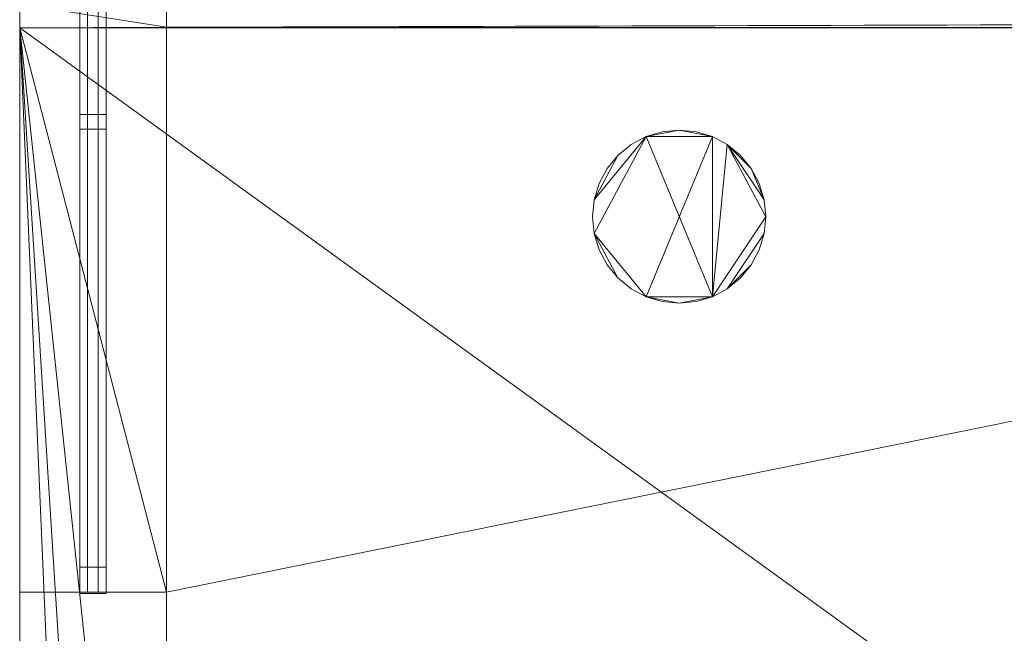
# Model space of a CAD drawing. Header units: millimetres. Extents: x -1675 to 29381, y -3645 to 22555.
# Tile 76 of 256: x 7 to 1682, y 9100 to 10144. Entities that reach past the tile are written whole.
import ezdxf

# ---------------------------------------------------------------- set-up
doc = ezdxf.new("R2010")
doc.units = ezdxf.units.MM
doc.layers.add('A-GENM-____-OTLN', color=13, linetype='Continuous', lineweight=9)

msp = doc.modelspace()

# ---------------------------------------------------------------- meshes
at = {"layer": 'A-GENM-____-OTLN'}
mesh = msp.add_polyface(dxfattribs=at)
corners = [(9306, 10130, 1), (5006, 10144.3, 1), (9306, 10156.6, 1), (5006, 10130, 1), (5006, 10170, 1), (9306, 10170, 1), (9306, 11190, 1), (5006, 11190, 1), (256.8, 10130.7, 1), (13776, 10130, 1), (13776, 10169.3, 1), (256.8, 10170, 1), (13776, 10170, 1), (4706, 11190, 1), (256.8, 10225, 1), (4706, 11204.6, 1), (9606, 11190, 1), (9306, 11190, 1), (5006, 11270.6, 1), (14006, 13252, 1), (9306, 11640, 1), (13776, 10470, 1), (5006, 11190, 1), (9606, 11640, 1), (5006, 11640, 1), (256.8, 10770, 1), (256.8, 13252, 1), (4706, 11640, 1), (256.8, 13303.6, 1), (14006, 16140, 1), (13776, 16140, 1), (256.8, 16140, 1), (256.8, 13450, 1), (256.8, 16249.1, 1), (4706, 17990, 1), (5006, 17990, 1)]
mesh.append_faces([[corners[k] for k in face] for face in [(9, 2, 10), (11, 1, 8), (10, 5, 12), (13, 14, 15), (14, 13, 11), (12, 16, 21), (23, 21, 16), (18, 7, 22), (17, 18, 20), (25, 15, 14), (15, 25, 27), (28, 19, 26), (31, 30, 32), (32, 30, 28), (33, 34, 31)]], dxfattribs={"vtx0": -1, "vtx1": -1})
mesh.append_faces([[corners[k] for k in face] for face in [(0, 1, 2), (1, 0, 3), (2, 4, 5), (4, 2, 1), (6, 4, 7), (4, 6, 5), (3, 8, 1), (2, 9, 0), (1, 11, 4), (5, 10, 2), (16, 12, 5), (6, 7, 17), (18, 17, 7), (13, 4, 11), (19, 20, 18), (4, 13, 7), (5, 6, 16), (21, 23, 19), (19, 24, 26), (19, 28, 29), (31, 35, 30)]], dxfattribs={"vtx0": -1, "vtx1": -1, "vtx2": -1})
mesh.append_faces([[corners[k] for k in face] for face in [(6, 17, 16), (7, 13, 22), (19, 23, 20), (19, 18, 24), (26, 24, 27), (27, 25, 26)]], dxfattribs={"vtx0": -1, "vtx2": -1})
mesh.append_faces([[corners[k] for k in face] for face in [(30, 29, 28)]], dxfattribs={"vtx1": -1, "vtx2": -1})
mesh = msp.add_polyface(dxfattribs=at)
corners = [(4706, 290, 1), (6.8, 0, 1), (407.6, 290, 1), (4706, 390, 1), (5006, 390, 1), (9606, 290, 1), (9306, 390, 1), (9606, 390, 1), (13776, 5670, 1), (13776, 9963.6, 1), (14006, 10130, 1), (5006, 290, 1), (9306, 290, 1), (14006, 0, 1), (13776, 290, 1), (9856, 290, 1), (9306, 5670, 1), (9606, 5670, 1), (9606, 5220, 1), (9306, 5220, 1), (9306, 5670, 1), (256.8, 9170, 1), (6.8, 10130, 1), (256.8, 10130, 1), (256.8, 290, 1), (256.8, 7770, 1), (256.8, 1330, 1), (256.8, 6170, 1), (256.8, 4310, 1), (13776, 10130, 1), (4706, 5220, 1), (5006, 5670, 1), (5006, 5220, 1), (4706, 5670, 1), (256.8, 10130.7, 1), (13776, 10169.3, 1), (6.8, 10170, 1), (256.8, 10170, 1), (14006, 10170, 1), (13776, 10170, 1), (256.8, 10225, 1), (13776, 10470, 1), (14006, 10470, 1), (4706, 11204.6, 1), (5006, 11190, 1), (4706, 11190, 1), (5006, 11270.6, 1), (256.8, 10770, 1)]
mesh.append_faces([[corners[k] for k in face] for face in [(5, 6, 7), (17, 16, 20), (30, 31, 32), (31, 30, 33), (43, 44, 45)]], dxfattribs={"vtx0": -1})
mesh.append_faces([[corners[k] for k in face] for face in [(0, 1, 2), (6, 5, 12), (1, 11, 13), (8, 13, 14), (21, 22, 23), (25, 22, 21), (27, 22, 25), (28, 22, 27), (22, 28, 1), (35, 10, 29), (34, 36, 37), (36, 34, 22), (44, 43, 46)]], dxfattribs={"vtx0": -1, "vtx1": -1})
mesh.append_faces([[corners[k] for k in face] for face in [(11, 1, 0), (13, 12, 5)]], dxfattribs={"vtx0": -1, "vtx1": -1, "vtx2": -1})
mesh.append_faces([[corners[k] for k in face] for face in [(0, 4, 11), (13, 11, 12), (16, 17, 18), (10, 9, 29), (22, 34, 23), (38, 35, 39), (36, 40, 37)]], dxfattribs={"vtx0": -1, "vtx2": -1})
mesh.append_faces([[corners[k] for k in face] for face in [(8, 9, 10), (15, 14, 13), (5, 15, 13), (24, 2, 1), (26, 24, 1), (28, 26, 1), (47, 40, 36)]], dxfattribs={"vtx1": -1, "vtx2": -1})
mesh.append_faces([[corners[k] for k in face] for face in [(0, 3, 4), (18, 19, 16), (39, 41, 42)]], dxfattribs={"vtx2": -1})
mesh = msp.add_polyface(dxfattribs=at)
corners = [(108.9, 10770, 2327.5), (108.9, 9170, 2327.5), (108.9, 9170, 2372.5), (108.9, 10770, 2372.5)]
mesh.append_faces([[corners[k] for k in face] for face in [(0, 1, 2, 3)]])
mesh = msp.add_polyface(dxfattribs=at)
corners = [(153.9, 9170, 2327.5), (108.9, 9170, 2327.5), (108.9, 10770, 2327.5), (153.9, 10770, 2327.5)]
mesh.append_faces([[corners[k] for k in face] for face in [(3, 0, 1, 2)]])
mesh = msp.add_polyface(dxfattribs=at)
corners = [(153.9, 9170, 2372.5), (153.9, 10770, 2372.5), (108.9, 10770, 2372.5), (108.9, 9170, 2372.5)]
mesh.append_faces([[corners[k] for k in face] for face in [(2, 3, 0, 1)]])
mesh = msp.add_polyface(dxfattribs=at)
corners = [(108.9, 10770, 827.5), (108.9, 9170, 827.5), (108.9, 9170, 872.5), (108.9, 10770, 872.5)]
mesh.append_faces([[corners[k] for k in face] for face in [(0, 1, 2, 3)]])
mesh = msp.add_polyface(dxfattribs=at)
corners = [(153.9, 9170, 827.5), (108.9, 9170, 827.5), (108.9, 10770, 827.5), (153.9, 10770, 827.5)]
mesh.append_faces([[corners[k] for k in face] for face in [(3, 0, 1, 2)]])
mesh = msp.add_polyface(dxfattribs=at)
corners = [(153.9, 9170, 872.5), (153.9, 10770, 872.5), (108.9, 10770, 872.5), (108.9, 9170, 872.5)]
mesh.append_faces([[corners[k] for k in face] for face in [(2, 3, 0, 1)]])
mesh = msp.add_polyface(dxfattribs=at)
corners = [(122.4, 10770, 850), (122.4, 9170, 850), (122.4, 9170, 2350), (122.4, 10770, 2350)]
mesh.append_faces([[corners[k] for k in face] for face in [(0, 1, 2, 3)]])
mesh = msp.add_polyface(dxfattribs=at)
corners = [(140.4, 9170, 850), (122.4, 9170, 850), (122.4, 10770, 850), (140.4, 10770, 850)]
mesh.append_faces([[corners[k] for k in face] for face in [(3, 0, 1, 2)]])
mesh = msp.add_polyface(dxfattribs=at)
corners = [(140.4, 9170, 2350), (140.4, 10770, 2350), (122.4, 10770, 2350), (122.4, 9170, 2350)]
mesh.append_faces([[corners[k] for k in face] for face in [(2, 3, 0, 1)]])
mesh = msp.add_polyface(dxfattribs=at)
corners = [(140.4, 9170, 850), (140.4, 10770, 850), (140.4, 10770, 2350), (140.4, 9170, 2350)]
mesh.append_faces([[corners[k] for k in face] for face in [(2, 3, 0, 1)]])
mesh = msp.add_polyface(dxfattribs=at)
corners = [(153.9, 9170, 2327.5), (153.9, 10770, 2327.5), (153.9, 10770, 2372.5), (153.9, 9170, 2372.5)]
mesh.append_faces([[corners[k] for k in face] for face in [(2, 3, 0, 1)]])
mesh = msp.add_polyface(dxfattribs=at)
corners = [(153.9, 9170, 827.5), (153.9, 10770, 827.5), (153.9, 10770, 872.5), (153.9, 9170, 872.5)]
mesh.append_faces([[corners[k] for k in face] for face in [(2, 3, 0, 1)]])
mesh = msp.add_polyface(dxfattribs=at)
corners = [(14006, 10130, -50), (6.8, 10170, -50), (14006, 10170, -50)]
mesh.append_faces([[corners[k] for k in face] for face in [(1, 2, 0)]])
mesh = msp.add_polyface(dxfattribs=at)
corners = [(6.8, 10130, -50), (6.8, 10170, -50), (14006, 10130, -50)]
mesh.append_faces([[corners[k] for k in face] for face in [(1, 2, 0)]])
mesh = msp.add_polyface(dxfattribs=at)
corners = [(14006, 10170), (6.8, 10130), (14006, 10130)]
mesh.append_faces([[corners[k] for k in face] for face in [(1, 2, 0)]])
mesh = msp.add_polyface(dxfattribs=at)
corners = [(6.8, 10170), (6.8, 10130), (14006, 10170)]
mesh.append_faces([[corners[k] for k in face] for face in [(1, 2, 0)]])
mesh = msp.add_polyface(dxfattribs=at)
corners = [(6.8, 10130), (6.8, 10170, -50), (6.8, 10130, -50)]
mesh.append_faces([[corners[k] for k in face] for face in [(1, 2, 0)]])
mesh = msp.add_polyface(dxfattribs=at)
corners = [(6.8, 10170), (6.8, 10170, -50), (6.8, 10130)]
mesh.append_faces([[corners[k] for k in face] for face in [(1, 2, 0)]])
mesh = msp.add_polyface(dxfattribs=at)
corners = [(14006, 10130, 2950), (6.8, 10170, 2950), (14006, 10170, 2950)]
mesh.append_faces([[corners[k] for k in face] for face in [(1, 2, 0)]])
mesh = msp.add_polyface(dxfattribs=at)
corners = [(6.8, 10130, 2950), (6.8, 10170, 2950), (14006, 10130, 2950)]
mesh.append_faces([[corners[k] for k in face] for face in [(1, 2, 0)]])
mesh = msp.add_polyface(dxfattribs=at)
corners = [(14006, 10170, 3000), (6.8, 10130, 3000), (14006, 10130, 3000)]
mesh.append_faces([[corners[k] for k in face] for face in [(1, 2, 0)]])
mesh = msp.add_polyface(dxfattribs=at)
corners = [(6.8, 10170, 3000), (6.8, 10130, 3000), (14006, 10170, 3000)]
mesh.append_faces([[corners[k] for k in face] for face in [(1, 2, 0)]])
mesh = msp.add_polyface(dxfattribs=at)
corners = [(6.8, 10130, 3000), (6.8, 10170, 2950), (6.8, 10130, 2950)]
mesh.append_faces([[corners[k] for k in face] for face in [(1, 2, 0)]])
mesh = msp.add_polyface(dxfattribs=at)
corners = [(6.8, 10170, 3000), (6.8, 10170, 2950), (6.8, 10130, 3000)]
mesh.append_faces([[corners[k] for k in face] for face in [(1, 2, 0)]])
mesh = msp.add_polyface(dxfattribs=at)
corners = [(7842.5, 5670, 2949), (5006, 5670, 2949), (5006, 10130, 2949), (4706, 390, 2949), (4706, 290, 2949), (407.6, 290, 2949), (5006, 390, 2949), (4706, 5220, 2949), (5006, 5220, 2949), (256.8, 1330, 2949), (256.8, 290, 2949), (256.8, 9170, 2949), (256.8, 10130, 2949), (256.8, 4310, 2949), (256.8, 7770, 2949), (256.8, 6170, 2949), (4706, 5670, 2949), (5006, 5670, 2949), (256.8, 10130.7, 2949), (5006, 10144.3, 2949), (256.8, 10170, 2949), (5006, 10170, 2949), (6.8, 0, 2949), (5006, 290, 2949), (6.8, 10130, 2949), (6.8, 10170, 2949)]
mesh.append_faces([[corners[k] for k in face] for face in [(24, 13, 22), (25, 18, 24)]], dxfattribs={"vtx0": -1, "vtx1": -1})
mesh.append_faces([[corners[k] for k in face] for face in [(0, 1, 2), (3, 4, 5), (0, 3, 5), (0, 6, 3), (5, 7, 8), (9, 7, 5), (5, 10, 9), (11, 12, 2), (0, 5, 8), (13, 7, 9), (14, 11, 2), (1, 0, 8), (15, 7, 13), (16, 2, 17), (17, 1, 8), (7, 15, 16), (1, 17, 2), (14, 16, 15), (2, 16, 14), (2, 18, 19), (18, 2, 12), (19, 20, 21), (20, 19, 18), (4, 22, 5), (4, 3, 6), (23, 22, 4), (4, 6, 23), (11, 24, 12), (10, 5, 22), (14, 24, 11), (9, 10, 22), (15, 24, 14), (13, 9, 22), (13, 24, 15), (7, 17, 8), (17, 7, 16), (24, 18, 12), (18, 25, 20)]], dxfattribs={"vtx0": -1, "vtx1": -1, "vtx2": -1})
mesh = msp.add_polyface(dxfattribs=at)
corners = [(9306, 6729, 2949), (9306, 5670, 2949), (9306, 5670, 2949), (9306, 5670, 2949), (7842.5, 5670, 2949), (5006, 10130, 2949), (9306, 10130, 2949), (5006, 10144.3, 2949), (9306, 10156.6, 2949), (5006, 10170, 2949), (9606, 5220, 2949), (13776, 290, 2949), (9856, 290, 2949), (9606, 290, 2949), (9606, 390, 2949), (5006, 390, 2949), (9306, 290, 2949), (5006, 290, 2949), (9306, 5220, 2949), (9606, 5670, 2949), (13776, 9963.6, 2949), (13776, 5670, 2949), (9306, 390, 2949), (13776, 10130, 2949), (13776, 10169.3, 2949), (9306, 10170, 2949), (14006, 10130, 2949), (6.8, 0, 2949), (14006, 0, 2949)]
mesh.append_faces([[corners[k] for k in face] for face in [(27, 17, 28)]], dxfattribs={"vtx0": -1, "vtx1": -1})
mesh.append_faces([[corners[k] for k in face] for face in [(4, 0, 2), (5, 6, 0), (0, 4, 5), (6, 7, 8), (7, 6, 5), (9, 8, 7), (10, 11, 12), (12, 13, 14), (15, 16, 17), (18, 4, 3), (19, 1, 0), (0, 20, 21), (10, 12, 14), (16, 15, 22), (19, 0, 21), (10, 14, 22), (10, 19, 21), (4, 22, 15), (22, 4, 18), (11, 10, 21), (22, 18, 10), (20, 6, 23), (6, 20, 0), (23, 8, 24), (8, 23, 6), (25, 24, 8), (13, 22, 14), (21, 20, 26), (22, 13, 16), (21, 28, 11), (28, 17, 16), (12, 11, 28), (28, 16, 13), (13, 12, 28), (3, 19, 10), (10, 18, 3), (26, 20, 23)]], dxfattribs={"vtx0": -1, "vtx1": -1, "vtx2": -1})
mesh.append_faces([[corners[k] for k in face] for face in [(0, 1, 2), (19, 3, 1)]], dxfattribs={"vtx0": -1, "vtx2": -1})
mesh.append_faces([[corners[k] for k in face] for face in [(2, 3, 4)]], dxfattribs={"vtx1": -1, "vtx2": -1})
mesh = msp.add_polyface(dxfattribs=at)
corners = [(14006, 0, -50), (6.8, 10130, -50), (14006, 10130, -50)]
mesh.append_faces([[corners[k] for k in face] for face in [(1, 2, 0)]])
mesh = msp.add_polyface(dxfattribs=at)
corners = [(6.8, 0, -50), (6.8, 10130, -50), (14006, 0, -50)]
mesh.append_faces([[corners[k] for k in face] for face in [(1, 2, 0)]])
mesh = msp.add_polyface(dxfattribs=at)
corners = [(14006, 10130), (6.8, 0), (14006, 0)]
mesh.append_faces([[corners[k] for k in face] for face in [(1, 2, 0)]])
mesh = msp.add_polyface(dxfattribs=at)
corners = [(6.8, 10130), (6.8, 0), (14006, 10130)]
mesh.append_faces([[corners[k] for k in face] for face in [(1, 2, 0)]])
mesh = msp.add_polyface(dxfattribs=at)
corners = [(6.8, 10130), (14006, 10130, -50), (6.8, 10130, -50)]
mesh.append_faces([[corners[k] for k in face] for face in [(0, 1, 2)]])
mesh = msp.add_polyface(dxfattribs=at)
corners = [(14006, 10130), (14006, 10130, -50), (6.8, 10130)]
mesh.append_faces([[corners[k] for k in face] for face in [(0, 1, 2)]])
mesh = msp.add_polyface(dxfattribs=at)
corners = [(6.8, 0), (6.8, 10130, -50), (6.8, 0, -50)]
mesh.append_faces([[corners[k] for k in face] for face in [(0, 1, 2)]])
mesh = msp.add_polyface(dxfattribs=at)
corners = [(6.8, 10130), (6.8, 10130, -50), (6.8, 0)]
mesh.append_faces([[corners[k] for k in face] for face in [(2, 0, 1)]])
mesh = msp.add_polyface(dxfattribs=at)
corners = [(14006, 10130), (6.8, 10130, -50), (14006, 10130, -50)]
mesh.append_faces([[corners[k] for k in face] for face in [(0, 1, 2)]])
mesh = msp.add_polyface(dxfattribs=at)
corners = [(6.8, 10130), (6.8, 10130, -50), (14006, 10130)]
mesh.append_faces([[corners[k] for k in face] for face in [(0, 1, 2)]])
mesh = msp.add_polyface(dxfattribs=at)
corners = [(14006, 0, 2950), (6.8, 10130, 2950), (14006, 10130, 2950)]
mesh.append_faces([[corners[k] for k in face] for face in [(1, 2, 0)]])
mesh = msp.add_polyface(dxfattribs=at)
corners = [(6.8, 0, 2950), (6.8, 10130, 2950), (14006, 0, 2950)]
mesh.append_faces([[corners[k] for k in face] for face in [(1, 2, 0)]])
mesh = msp.add_polyface(dxfattribs=at)
corners = [(14006, 10130, 3000), (6.8, 0, 3000), (14006, 0, 3000)]
mesh.append_faces([[corners[k] for k in face] for face in [(1, 2, 0)]])
mesh = msp.add_polyface(dxfattribs=at)
corners = [(6.8, 10130, 3000), (6.8, 0, 3000), (14006, 10130, 3000)]
mesh.append_faces([[corners[k] for k in face] for face in [(1, 2, 0)]])
mesh = msp.add_polyface(dxfattribs=at)
corners = [(6.8, 10130, 3000), (14006, 10130, 2950), (6.8, 10130, 2950)]
mesh.append_faces([[corners[k] for k in face] for face in [(0, 1, 2)]])
mesh = msp.add_polyface(dxfattribs=at)
corners = [(14006, 10130, 3000), (14006, 10130, 2950), (6.8, 10130, 3000)]
mesh.append_faces([[corners[k] for k in face] for face in [(0, 1, 2)]])
mesh = msp.add_polyface(dxfattribs=at)
corners = [(6.8, 0, 3000), (6.8, 10130, 2950), (6.8, 0, 2950)]
mesh.append_faces([[corners[k] for k in face] for face in [(0, 1, 2)]])
mesh = msp.add_polyface(dxfattribs=at)
corners = [(6.8, 10130, 3000), (6.8, 10130, 2950), (6.8, 0, 3000)]
mesh.append_faces([[corners[k] for k in face] for face in [(2, 0, 1)]])
mesh = msp.add_polyface(dxfattribs=at)
corners = [(14006, 10130, 3000), (6.8, 10130, 2950), (14006, 10130, 2950)]
mesh.append_faces([[corners[k] for k in face] for face in [(0, 1, 2)]])
mesh = msp.add_polyface(dxfattribs=at)
corners = [(6.8, 10130, 3000), (6.8, 10130, 2950), (14006, 10130, 3000)]
mesh.append_faces([[corners[k] for k in face] for face in [(0, 1, 2)]])
mesh = msp.add_polyface(dxfattribs=at)
corners = [(9306, 6729, 1), (9306, 5670, 1), (9306, 5670, 1), (9306, 5670, 1), (7842.5, 5670, 1), (5006, 5670, 1), (5006, 10130, 1), (9306, 10130, 1), (9606, 5220, 1), (13776, 290, 1), (9856, 290, 1), (9606, 290, 1), (9606, 390, 1), (5006, 390, 1), (9306, 290, 1), (5006, 290, 1), (4706, 390, 1), (4706, 290, 1), (407.6, 290, 1), (9306, 5220, 1), (9606, 5670, 1), (13776, 9963.6, 1), (13776, 5670, 1), (9306, 390, 1), (4706, 5220, 1), (5006, 5220, 1), (256.8, 1330, 1), (256.8, 290, 1), (256.8, 9170, 1), (256.8, 10130, 1), (256.8, 4310, 1), (256.8, 7770, 1), (256.8, 6170, 1), (4706, 5670, 1), (5006, 5670, 1), (13776, 10130, 1), (256.8, 10130.7, 1)]
mesh.append_faces([[corners[k] for k in face] for face in [(13, 14, 15)]], dxfattribs={"vtx0": -1})
mesh.append_faces([[corners[k] for k in face] for face in [(19, 4, 3), (14, 13, 23), (9, 8, 22), (30, 24, 26), (32, 24, 30), (33, 6, 34), (34, 5, 25), (24, 32, 33), (31, 33, 32), (21, 7, 35), (36, 6, 29)]], dxfattribs={"vtx0": -1, "vtx1": -1})
mesh.append_faces([[corners[k] for k in face] for face in [(4, 0, 2), (4, 5, 6), (6, 7, 0), (0, 4, 6), (8, 10, 12), (4, 16, 18), (20, 0, 22), (4, 23, 13), (23, 4, 19), (26, 24, 18), (4, 18, 25), (5, 4, 25), (5, 34, 6), (6, 33, 31), (7, 21, 0)]], dxfattribs={"vtx0": -1, "vtx1": -1, "vtx2": -1})
mesh.append_faces([[corners[k] for k in face] for face in [(0, 1, 2), (8, 9, 10), (0, 21, 22), (8, 12, 23), (4, 13, 16), (23, 19, 8), (18, 24, 25)]], dxfattribs={"vtx0": -1, "vtx2": -1})
mesh.append_faces([[corners[k] for k in face] for face in [(2, 3, 4), (20, 1, 0), (8, 20, 22), (28, 29, 6), (31, 28, 6)]], dxfattribs={"vtx1": -1, "vtx2": -1})
mesh.append_faces([[corners[k] for k in face] for face in [(10, 11, 12), (16, 17, 18), (18, 27, 26)]], dxfattribs={"vtx2": -1})
mesh = msp.add_polyface(dxfattribs=at)
corners = [(108.9, 9982.5, 850), (108.9, 9957.5, 850), (108.9, 9957.5, 2350), (108.9, 9982.5, 2350)]
mesh.append_faces([[corners[k] for k in face] for face in [(0, 1, 2, 3)]])
mesh = msp.add_polyface(dxfattribs=at)
corners = [(153.9, 9957.5, 850), (108.9, 9957.5, 850), (108.9, 9982.5, 850), (153.9, 9982.5, 850)]
mesh.append_faces([[corners[k] for k in face] for face in [(2, 3, 0, 1)]])
mesh = msp.add_polyface(dxfattribs=at)
corners = [(153.9, 9957.5, 2350), (153.9, 9982.5, 2350), (108.9, 9982.5, 2350), (108.9, 9957.5, 2350)]
mesh.append_faces([[corners[k] for k in face] for face in [(1, 2, 3, 0)]])
mesh = msp.add_polyface(dxfattribs=at)
corners = [(153.9, 9982.5, 850), (108.9, 9982.5, 850), (108.9, 9982.5, 2350), (153.9, 9982.5, 2350)]
mesh.append_faces([[corners[k] for k in face] for face in [(3, 0, 1, 2)]])
mesh = msp.add_polyface(dxfattribs=at)
corners = [(153.9, 9957.5, 850), (153.9, 9982.5, 850), (153.9, 9982.5, 2350), (153.9, 9957.5, 2350)]
mesh.append_faces([[corners[k] for k in face] for face in [(2, 3, 0, 1)]])
mesh = msp.add_polyface(dxfattribs=at)
corners = [(108.9, 9957.5, 850), (153.9, 9957.5, 850), (153.9, 9957.5, 2350), (108.9, 9957.5, 2350)]
mesh.append_faces([[corners[k] for k in face] for face in [(1, 2, 3, 0)]])
mesh = msp.add_polyface(dxfattribs=at)
corners = [(1273.7, 9837.3, 2950), (1265.3, 9864.9, 2950), (1251.7, 9890.4, 2950), (1233.3, 9912.7, 2950), (1211, 9931.1, 2950), (1185.5, 9944.7, 2950), (1157.9, 9953.1, 2950), (1129.1, 9955.9, 2950), (1100.4, 9953.1, 2950), (1072.7, 9944.7, 2950), (1047.3, 9931.1, 2950), (1024.9, 9912.7, 2950), (1006.6, 9890.4, 2950), (993, 9864.9, 2950), (984.6, 9837.3, 2950), (981.8, 9808.5, 2950), (984.6, 9779.8, 2950), (993, 9752.2, 2950), (1006.6, 9726.7, 2950), (1024.9, 9704.3, 2950), (1047.3, 9686, 2950), (1072.7, 9672.4, 2950), (1100.4, 9664, 2950), (1129.1, 9661.2, 2950), (1157.9, 9664, 2950), (1185.5, 9672.4, 2950), (1211, 9686, 2950), (1233.3, 9704.3, 2950), (1251.7, 9726.7, 2950), (1265.3, 9752.2, 2950), (1273.7, 9779.8, 2950), (1276.5, 9808.5, 2950)]
mesh.append_faces([[corners[k] for k in face] for face in [(14, 11, 12, 13), (28, 26, 27), (25, 23, 24)]], dxfattribs={"vtx0": -1})
mesh.append_faces([[corners[k] for k in face] for face in [(0, 4, 31)]], dxfattribs={"vtx0": -1, "vtx1": -1})
mesh.append_faces([[corners[k] for k in face] for face in [(9, 25, 5)]], dxfattribs={"vtx0": -1, "vtx1": -1, "vtx2": -1})
mesh.append_faces([[corners[k] for k in face] for face in [(9, 16, 21, 25)]], dxfattribs={"vtx0": -1, "vtx1": -1, "vtx2": -1, "vtx3": -1})
mesh.append_faces([[corners[k] for k in face] for face in [(25, 31, 4, 5)]], dxfattribs={"vtx0": -1, "vtx1": -1, "vtx3": -1})
mesh.append_faces([[corners[k] for k in face] for face in [(31, 25, 26, 30)]], dxfattribs={"vtx0": -1, "vtx2": -1})
mesh.append_faces([[corners[k] for k in face] for face in [(16, 19, 20, 21)]], dxfattribs={"vtx0": -1, "vtx3": -1})
mesh.append_faces([[corners[k] for k in face] for face in [(18, 19, 16, 17), (6, 7, 5)]], dxfattribs={"vtx1": -1})
mesh.append_faces([[corners[k] for k in face] for face in [(10, 11, 14, 9)]], dxfattribs={"vtx1": -1, "vtx2": -1})
mesh.append_faces([[corners[k] for k in face] for face in [(0, 1, 2)]], dxfattribs={"vtx2": -1})
mesh.append_faces([[corners[k] for k in face] for face in [(21, 22, 23, 25), (14, 15, 16, 9), (7, 8, 9, 5), (28, 29, 30, 26), (2, 3, 4, 0)]], dxfattribs={"vtx2": -1, "vtx3": -1})
mesh = msp.add_polyface(dxfattribs=at)
corners = [(1265.3, 9752.2, 2910), (1251.7, 9726.7, 2910), (1233.3, 9704.3, 2910), (1211, 9686, 2910), (1185.5, 9672.4, 2910), (1157.9, 9664, 2910), (1129.1, 9661.2, 2910), (1100.4, 9664, 2910), (1072.7, 9672.4, 2910), (1047.3, 9686, 2910), (1024.9, 9704.3, 2910), (1006.6, 9726.7, 2910), (993, 9752.2, 2910), (984.6, 9779.8, 2910), (981.8, 9808.5, 2910), (984.6, 9837.3, 2910), (993, 9864.9, 2910), (1006.6, 9890.4, 2910), (1024.9, 9912.7, 2910), (1047.3, 9931.1, 2910), (1072.7, 9944.7, 2910), (1100.4, 9953.1, 2910), (1129.1, 9955.9, 2910), (1157.9, 9953.1, 2910), (1185.5, 9944.7, 2910), (1211, 9931.1, 2910), (1233.3, 9912.7, 2910), (1251.7, 9890.4, 2910), (1265.3, 9864.9, 2910), (1273.7, 9837.3, 2910), (1276.5, 9808.5, 2910), (1273.7, 9779.8, 2910)]
mesh.append_faces([[corners[k] for k in face] for face in [(8, 6, 7)]], dxfattribs={"vtx0": -1})
mesh.append_faces([[corners[k] for k in face] for face in [(1, 3, 31, 0), (29, 25, 27, 28)]], dxfattribs={"vtx0": -1, "vtx1": -1})
mesh.append_faces([[corners[k] for k in face] for face in [(20, 24, 8, 13)]], dxfattribs={"vtx0": -1, "vtx1": -1, "vtx2": -1, "vtx3": -1})
mesh.append_faces([[corners[k] for k in face] for face in [(4, 8, 24, 25)]], dxfattribs={"vtx0": -1, "vtx1": -1, "vtx3": -1})
mesh.append_faces([[corners[k] for k in face] for face in [(25, 29, 30, 4)]], dxfattribs={"vtx0": -1, "vtx2": -1, "vtx3": -1})
mesh.append_faces([[corners[k] for k in face] for face in [(13, 8, 9, 10)]], dxfattribs={"vtx0": -1, "vtx3": -1})
mesh.append_faces([[corners[k] for k in face] for face in [(26, 27, 25), (21, 22, 20)]], dxfattribs={"vtx1": -1})
mesh.append_faces([[corners[k] for k in face] for face in [(19, 20, 15, 18)]], dxfattribs={"vtx1": -1, "vtx2": -1})
mesh.append_faces([[corners[k] for k in face] for face in [(3, 4, 30, 31)]], dxfattribs={"vtx1": -1, "vtx3": -1})
mesh.append_faces([[corners[k] for k in face] for face in [(1, 2, 3), (11, 12, 13, 10)]], dxfattribs={"vtx2": -1})
mesh.append_faces([[corners[k] for k in face] for face in [(4, 5, 6, 8), (22, 23, 24, 20), (13, 14, 15, 20)]], dxfattribs={"vtx2": -1, "vtx3": -1})
mesh.append_faces([[corners[k] for k in face] for face in [(15, 16, 17, 18)]], dxfattribs={"vtx3": -1})
mesh = msp.add_polyface(dxfattribs=at)
corners = [(1100.4, 9953.1, 2910), (1072.7, 9944.7, 2910), (1072.7, 9944.7, 2950), (1100.4, 9953.1, 2950)]
mesh.append_faces([[corners[k] for k in face] for face in [(0, 1, 2, 3)]])
mesh = msp.add_polyface(dxfattribs=at)
corners = [(1129.1, 9955.9, 2910), (1100.4, 9953.1, 2910), (1100.4, 9953.1, 2950), (1129.1, 9955.9, 2950)]
mesh.append_faces([[corners[k] for k in face] for face in [(0, 1, 2, 3)]])
mesh = msp.add_polyface(dxfattribs=at)
corners = [(1157.9, 9953.1, 2910), (1129.1, 9955.9, 2910), (1129.1, 9955.9, 2950), (1157.9, 9953.1, 2950)]
mesh.append_faces([[corners[k] for k in face] for face in [(0, 1, 2, 3)]])
mesh = msp.add_polyface(dxfattribs=at)
corners = [(1185.5, 9944.7, 2910), (1157.9, 9953.1, 2910), (1157.9, 9953.1, 2950), (1185.5, 9944.7, 2950)]
mesh.append_faces([[corners[k] for k in face] for face in [(0, 1, 2, 3)]])
mesh = msp.add_polyface(dxfattribs=at)
corners = [(1072.7, 9944.7, 2910), (1047.3, 9931.1, 2910), (1047.3, 9931.1, 2950), (1072.7, 9944.7, 2950)]
mesh.append_faces([[corners[k] for k in face] for face in [(0, 1, 2, 3)]])
mesh = msp.add_polyface(dxfattribs=at)
corners = [(1211, 9931.1, 2910), (1185.5, 9944.7, 2910), (1185.5, 9944.7, 2950), (1211, 9931.1, 2950)]
mesh.append_faces([[corners[k] for k in face] for face in [(0, 1, 2, 3)]])
mesh = msp.add_polyface(dxfattribs=at)
corners = [(1047.3, 9931.1, 2910), (1024.9, 9912.7, 2910), (1024.9, 9912.7, 2950), (1047.3, 9931.1, 2950)]
mesh.append_faces([[corners[k] for k in face] for face in [(0, 1, 2, 3)]])
mesh = msp.add_polyface(dxfattribs=at)
corners = [(1233.3, 9912.7, 2910), (1211, 9931.1, 2910), (1211, 9931.1, 2950), (1233.3, 9912.7, 2950)]
mesh.append_faces([[corners[k] for k in face] for face in [(2, 3, 0, 1)]])
mesh = msp.add_polyface(dxfattribs=at)
corners = [(1024.9, 9912.7, 2910), (1006.6, 9890.4, 2910), (1006.6, 9890.4, 2950), (1024.9, 9912.7, 2950)]
mesh.append_faces([[corners[k] for k in face] for face in [(3, 0, 1, 2)]])
mesh = msp.add_polyface(dxfattribs=at)
corners = [(1251.7, 9890.4, 2910), (1233.3, 9912.7, 2910), (1233.3, 9912.7, 2950), (1251.7, 9890.4, 2950)]
mesh.append_faces([[corners[k] for k in face] for face in [(1, 2, 3, 0)]])
mesh = msp.add_polyface(dxfattribs=at)
corners = [(1006.6, 9890.4, 2910), (993, 9864.9, 2910), (993, 9864.9, 2950), (1006.6, 9890.4, 2950)]
mesh.append_faces([[corners[k] for k in face] for face in [(3, 0, 1, 2)]])
mesh = msp.add_polyface(dxfattribs=at)
corners = [(1265.3, 9864.9, 2910), (1251.7, 9890.4, 2910), (1251.7, 9890.4, 2950), (1265.3, 9864.9, 2950)]
mesh.append_faces([[corners[k] for k in face] for face in [(1, 2, 3, 0)]])
mesh = msp.add_polyface(dxfattribs=at)
corners = [(993, 9864.9, 2910), (984.6, 9837.3, 2910), (984.6, 9837.3, 2950), (993, 9864.9, 2950)]
mesh.append_faces([[corners[k] for k in face] for face in [(0, 1, 2, 3)]])
mesh = msp.add_polyface(dxfattribs=at)
corners = [(1273.7, 9837.3, 2910), (1265.3, 9864.9, 2910), (1265.3, 9864.9, 2950), (1273.7, 9837.3, 2950)]
mesh.append_faces([[corners[k] for k in face] for face in [(2, 3, 0, 1)]])
mesh = msp.add_polyface(dxfattribs=at)
corners = [(984.6, 9837.3, 2910), (981.8, 9808.5, 2910), (981.8, 9808.5, 2950), (984.6, 9837.3, 2950)]
mesh.append_faces([[corners[k] for k in face] for face in [(0, 1, 2, 3)]])
mesh = msp.add_polyface(dxfattribs=at)
corners = [(1276.5, 9808.5, 2910), (1273.7, 9837.3, 2910), (1273.7, 9837.3, 2950), (1276.5, 9808.5, 2950)]
mesh.append_faces([[corners[k] for k in face] for face in [(1, 2, 3, 0)]])
mesh = msp.add_polyface(dxfattribs=at)
corners = [(981.8, 9808.5, 2910), (984.6, 9779.8, 2910), (984.6, 9779.8, 2950), (981.8, 9808.5, 2950)]
mesh.append_faces([[corners[k] for k in face] for face in [(0, 1, 2, 3)]])
mesh = msp.add_polyface(dxfattribs=at)
corners = [(1273.7, 9779.8, 2910), (1276.5, 9808.5, 2910), (1276.5, 9808.5, 2950), (1273.7, 9779.8, 2950)]
mesh.append_faces([[corners[k] for k in face] for face in [(2, 3, 0, 1)]])
mesh = msp.add_polyface(dxfattribs=at)
corners = [(984.6, 9779.8, 2910), (993, 9752.2, 2910), (993, 9752.2, 2950), (984.6, 9779.8, 2950)]
mesh.append_faces([[corners[k] for k in face] for face in [(3, 0, 1, 2)]])
mesh = msp.add_polyface(dxfattribs=at)
corners = [(1265.3, 9752.2, 2910), (1273.7, 9779.8, 2910), (1273.7, 9779.8, 2950), (1265.3, 9752.2, 2950)]
mesh.append_faces([[corners[k] for k in face] for face in [(2, 3, 0, 1)]])
mesh = msp.add_polyface(dxfattribs=at)
corners = [(993, 9752.2, 2910), (1006.6, 9726.7, 2910), (1006.6, 9726.7, 2950), (993, 9752.2, 2950)]
mesh.append_faces([[corners[k] for k in face] for face in [(3, 0, 1, 2)]])
mesh = msp.add_polyface(dxfattribs=at)
corners = [(1251.7, 9726.7, 2910), (1265.3, 9752.2, 2910), (1265.3, 9752.2, 2950), (1251.7, 9726.7, 2950)]
mesh.append_faces([[corners[k] for k in face] for face in [(1, 2, 3, 0)]])
mesh = msp.add_polyface(dxfattribs=at)
corners = [(1006.6, 9726.7, 2910), (1024.9, 9704.3, 2910), (1024.9, 9704.3, 2950), (1006.6, 9726.7, 2950)]
mesh.append_faces([[corners[k] for k in face] for face in [(0, 1, 2, 3)]])
mesh = msp.add_polyface(dxfattribs=at)
corners = [(1233.3, 9704.3, 2910), (1251.7, 9726.7, 2910), (1251.7, 9726.7, 2950), (1233.3, 9704.3, 2950)]
mesh.append_faces([[corners[k] for k in face] for face in [(1, 2, 3, 0)]])
mesh = msp.add_polyface(dxfattribs=at)
corners = [(1024.9, 9704.3, 2910), (1047.3, 9686, 2910), (1047.3, 9686, 2950), (1024.9, 9704.3, 2950)]
mesh.append_faces([[corners[k] for k in face] for face in [(0, 1, 2, 3)]])
mesh = msp.add_polyface(dxfattribs=at)
corners = [(1211, 9686, 2910), (1233.3, 9704.3, 2910), (1233.3, 9704.3, 2950), (1211, 9686, 2950)]
mesh.append_faces([[corners[k] for k in face] for face in [(2, 3, 0, 1)]])
mesh = msp.add_polyface(dxfattribs=at)
corners = [(1047.3, 9686, 2910), (1072.7, 9672.4, 2910), (1072.7, 9672.4, 2950), (1047.3, 9686, 2950)]
mesh.append_faces([[corners[k] for k in face] for face in [(1, 2, 3, 0)]])
mesh = msp.add_polyface(dxfattribs=at)
corners = [(1185.5, 9672.4, 2910), (1211, 9686, 2910), (1211, 9686, 2950), (1185.5, 9672.4, 2950)]
mesh.append_faces([[corners[k] for k in face] for face in [(1, 2, 3, 0)]])
mesh = msp.add_polyface(dxfattribs=at)
corners = [(1072.7, 9672.4, 2910), (1100.4, 9664, 2910), (1100.4, 9664, 2950), (1072.7, 9672.4, 2950)]
mesh.append_faces([[corners[k] for k in face] for face in [(2, 3, 0, 1)]])
mesh = msp.add_polyface(dxfattribs=at)
corners = [(1157.9, 9664, 2910), (1185.5, 9672.4, 2910), (1185.5, 9672.4, 2950), (1157.9, 9664, 2950)]
mesh.append_faces([[corners[k] for k in face] for face in [(2, 3, 0, 1)]])
mesh = msp.add_polyface(dxfattribs=at)
corners = [(1100.4, 9664, 2910), (1129.1, 9661.2, 2910), (1129.1, 9661.2, 2950), (1100.4, 9664, 2950)]
mesh.append_faces([[corners[k] for k in face] for face in [(2, 3, 0, 1)]])
mesh = msp.add_polyface(dxfattribs=at)
corners = [(1129.1, 9661.2, 2910), (1157.9, 9664, 2910), (1157.9, 9664, 2950), (1129.1, 9661.2, 2950)]
mesh.append_faces([[corners[k] for k in face] for face in [(2, 3, 0, 1)]])
mesh = msp.add_polyface(dxfattribs=at)
corners = [(108.9, 9212.5, 850), (108.9, 9167.5, 850), (108.9, 9167.5, 2350), (108.9, 9212.5, 2350)]
mesh.append_faces([[corners[k] for k in face] for face in [(3, 0, 1, 2)]])
mesh = msp.add_polyface(dxfattribs=at)
corners = [(153.9, 9167.5, 850), (108.9, 9167.5, 850), (108.9, 9212.5, 850), (153.9, 9212.5, 850)]
mesh.append_faces([[corners[k] for k in face] for face in [(2, 3, 0, 1)]])
mesh = msp.add_polyface(dxfattribs=at)
corners = [(153.9, 9167.5, 2350), (153.9, 9212.5, 2350), (108.9, 9212.5, 2350), (108.9, 9167.5, 2350)]
mesh.append_faces([[corners[k] for k in face] for face in [(1, 2, 3, 0)]])
mesh = msp.add_polyface(dxfattribs=at)
corners = [(153.9, 9212.5, 850), (108.9, 9212.5, 850), (108.9, 9212.5, 2350), (153.9, 9212.5, 2350)]
mesh.append_faces([[corners[k] for k in face] for face in [(3, 0, 1, 2)]])
mesh = msp.add_polyface(dxfattribs=at)
corners = [(153.9, 9167.5, 850), (153.9, 9212.5, 850), (153.9, 9212.5, 2350), (153.9, 9167.5, 2350)]
mesh.append_faces([[corners[k] for k in face] for face in [(1, 2, 3, 0)]])
mesh = msp.add_polyface(dxfattribs=at)
corners = [(256.8, 9170), (6.8, 9170), (6.8, 9170, 3200), (256.8, 9170, 3200)]
mesh.append_faces([[corners[k] for k in face] for face in [(0, 1, 2, 3)]])
mesh = msp.add_polyface(dxfattribs=at)
corners = [(6.8, 9170), (6.8, 7770), (6.8, 7770, 3200), (6.8, 9170, 3200)]
mesh.append_faces([[corners[k] for k in face] for face in [(0, 1, 2, 3)]])
mesh = msp.add_polyface(dxfattribs=at)
corners = [(6.8, 9170, 3200), (6.8, 7770, 3200), (256.8, 7770, 3200), (256.8, 9170, 3200)]
mesh.append_faces([[corners[k] for k in face] for face in [(3, 0, 1, 2)]])
mesh = msp.add_polyface(dxfattribs=at)
corners = [(256.8, 9170), (256.8, 7770), (6.8, 7770), (6.8, 9170)]
mesh.append_faces([[corners[k] for k in face] for face in [(3, 0, 1, 2)]])
mesh = msp.add_polyface(dxfattribs=at)
corners = [(108.9, 9170, 2327.5), (153.9, 9170, 2327.5), (153.9, 9170, 2372.5), (108.9, 9170, 2372.5)]
mesh.append_faces([[corners[k] for k in face] for face in [(2, 3, 0, 1)]])
mesh = msp.add_polyface(dxfattribs=at)
corners = [(108.9, 9170, 827.5), (153.9, 9170, 827.5), (153.9, 9170, 872.5), (108.9, 9170, 872.5)]
mesh.append_faces([[corners[k] for k in face] for face in [(2, 3, 0, 1)]])
mesh = msp.add_polyface(dxfattribs=at)
corners = [(108.9, 9167.5, 850), (153.9, 9167.5, 850), (153.9, 9167.5, 2350), (108.9, 9167.5, 2350)]
mesh.append_faces([[corners[k] for k in face] for face in [(1, 2, 3, 0)]])
mesh = msp.add_polyface(dxfattribs=at)
corners = [(122.4, 9170, 850), (140.4, 9170, 850), (140.4, 9170, 2350), (122.4, 9170, 2350)]
mesh.append_faces([[corners[k] for k in face] for face in [(1, 2, 3, 0)]])
mesh = msp.add_polyface(dxfattribs=at)
corners = [(256.8, 7770), (256.8, 9170), (256.8, 9170, 3200), (256.8, 7770, 3200)]
mesh.append_faces([[corners[k] for k in face] for face in [(2, 3, 0, 1)]])

doc.saveas('drawing.dxf')
